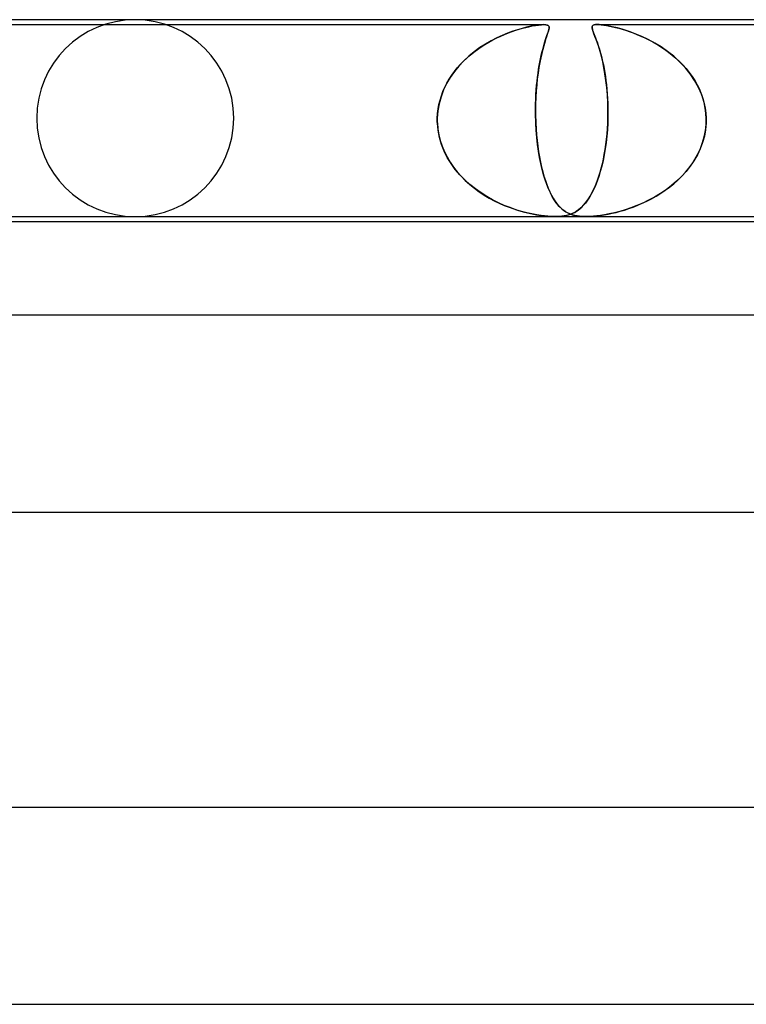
# Model space of a CAD drawing. Header units: millimetres. Extents: x -273 to 273, y -2 to 200.
# Tile 24 of 61: x -68 to -54, y 180 to 200. Entities that reach past the tile are written whole.
import ezdxf

# ---------------------------------------------------------------- set-up
doc = ezdxf.new("R2010")
doc.units = ezdxf.units.MM
doc.layers.add('HIDDEN', color=7, linetype='Continuous')
doc.layers.add('THICK', color=7, linetype='Continuous')

msp = doc.modelspace()

# ---------------------------------------------------------------- linework, layer by layer
at = {"layer": 'HIDDEN'}
for p, q in [((-70.906, 199.9), (-57.699, 199.9)), ((-58.269, 199.785), (-58.199, 199.807)), ((-58.138, 199.824), (-58.233, 199.797)), ((-58.199, 199.807), (-58.131, 199.826)), ((-58.049, 199.847), (-58.138, 199.824)), ((-58.131, 199.826), (-58.067, 199.843)), ((-58.067, 199.843), (-58.002, 199.858)), ((-57.966, 199.866), (-58.049, 199.847)), ((-58.002, 199.858), (-57.935, 199.872)), ((-57.888, 199.88), (-57.966, 199.866)), ((-57.935, 199.872), (-57.869, 199.883)), ((-57.816, 199.891), (-57.888, 199.88)), ((-57.869, 199.883), (-57.806, 199.892)), ((-57.752, 199.898), (-57.816, 199.891)), ((-57.806, 199.892), (-57.748, 199.898)), ((-57.698, 199.9), (-57.752, 199.898)), ((-57.748, 199.898), (-57.699, 199.9)), ((-57.699, 199.9), (-57.658, 199.898)), ((-57.657, 199.898), (-57.698, 199.9)), ((-57.658, 199.898), (-57.629, 199.892)), ((-57.628, 199.891), (-57.657, 199.898)), ((-57.629, 199.892), (-57.609, 199.882)), ((-57.609, 199.882), (-57.628, 199.891)), ((-57.609, 199.882), (-57.597, 199.868)), ((-57.598, 199.869), (-57.609, 199.882)), ((-57.597, 199.804), (-57.605, 199.774)), ((-57.593, 199.854), (-57.598, 199.869)), ((-57.598, 199.798), (-57.594, 199.819)), ((-57.597, 199.868), (-57.592, 199.851)), ((-57.592, 199.83), (-57.597, 199.804)), ((-57.594, 199.819), (-57.592, 199.837)), ((-57.592, 199.837), (-57.593, 199.854)), ((-57.592, 199.851), (-57.592, 199.83)), ((-56.72, 199.857), (-56.711, 199.876)), ((-56.716, 199.869), (-56.72, 199.856)), ((-56.72, 199.832), (-56.72, 199.857)), ((-56.72, 199.856), (-56.72, 199.842)), ((-56.72, 199.842), (-56.719, 199.825)), ((-56.713, 199.8), (-56.72, 199.832)), ((-56.719, 199.825), (-56.714, 199.806)), ((-56.707, 199.88), (-56.716, 199.869)), ((-56.714, 199.806), (-56.708, 199.785)), ((-56.7, 199.762), (-56.713, 199.8)), ((-56.711, 199.876), (-56.696, 199.888)), ((-56.694, 199.889), (-56.707, 199.88)), ((-56.696, 199.888), (-56.676, 199.895)), ((-56.675, 199.895), (-56.694, 199.889)), ((-56.676, 199.895), (-56.65, 199.899)), ((-56.649, 199.899), (-56.675, 199.895)), ((-56.65, 199.899), (-56.617, 199.9)), ((-56.617, 199.9), (-56.649, 199.899)), ((-56.576, 199.899), (-56.617, 199.9)), ((-56.617, 199.9), (-56.578, 199.899)), ((-56.617, 199.9), (-43.409, 199.9)), ((-56.578, 199.899), (-56.532, 199.895)), ((-56.53, 199.895), (-56.576, 199.899)), ((-56.532, 199.895), (-56.48, 199.889)), ((-56.473, 199.888), (-56.53, 199.895)), ((-56.48, 199.889), (-56.425, 199.88)), ((-56.4, 199.876), (-56.473, 199.888)), ((-56.425, 199.88), (-56.366, 199.869)), ((-56.308, 199.857), (-56.4, 199.876)), ((-56.366, 199.869), (-56.305, 199.856)), ((-56.203, 199.832), (-56.308, 199.857)), ((-56.305, 199.856), (-56.242, 199.842)), ((-56.242, 199.842), (-56.177, 199.825)), ((-56.09, 199.8), (-56.203, 199.832)), ((-56.177, 199.825), (-56.109, 199.806)), ((-56.109, 199.806), (-56.038, 199.785)), ((-55.969, 199.762), (-56.09, 199.8)), ((-58.656, 199.63), (-58.769, 199.572)), ((-58.736, 199.59), (-58.655, 199.631)), ((-58.544, 199.682), (-58.656, 199.63)), ((-58.655, 199.631), (-58.575, 199.668)), ((-58.575, 199.668), (-58.496, 199.702)), ((-58.436, 199.726), (-58.544, 199.682)), ((-58.496, 199.702), (-58.418, 199.733)), ((-58.332, 199.764), (-58.436, 199.726)), ((-58.418, 199.733), (-58.342, 199.761)), ((-58.342, 199.761), (-58.269, 199.785)), ((-58.233, 199.797), (-58.332, 199.764)), ((-57.664, 199.598), (-57.649, 199.641)), ((-57.646, 199.652), (-57.663, 199.599)), ((-57.649, 199.641), (-57.636, 199.679)), ((-57.63, 199.699), (-57.646, 199.652)), ((-57.636, 199.679), (-57.624, 199.714)), ((-57.616, 199.739), (-57.63, 199.699)), ((-57.624, 199.714), (-57.614, 199.745)), ((-57.605, 199.774), (-57.616, 199.739)), ((-57.614, 199.745), (-57.605, 199.773)), ((-57.605, 199.773), (-57.598, 199.798)), ((-56.708, 199.785), (-56.699, 199.76)), ((-56.682, 199.715), (-56.7, 199.762)), ((-56.699, 199.76), (-56.689, 199.733)), ((-56.689, 199.733), (-56.677, 199.702)), ((-56.661, 199.661), (-56.682, 199.715)), ((-56.677, 199.702), (-56.664, 199.668)), ((-56.664, 199.668), (-56.65, 199.631)), ((-56.637, 199.598), (-56.661, 199.661)), ((-56.65, 199.631), (-56.635, 199.591)), ((-56.038, 199.785), (-55.964, 199.76)), ((-55.842, 199.715), (-55.969, 199.762)), ((-55.964, 199.76), (-55.888, 199.733)), ((-55.888, 199.733), (-55.809, 199.702)), ((-55.712, 199.661), (-55.842, 199.715)), ((-55.809, 199.702), (-55.729, 199.668)), ((-55.729, 199.668), (-55.648, 199.631)), ((-55.58, 199.598), (-55.712, 199.661)), ((-55.648, 199.631), (-55.567, 199.591)), ((-58.999, 199.432), (-59.112, 199.35)), ((-59.05, 199.396), (-58.974, 199.449)), ((-58.884, 199.506), (-58.999, 199.432)), ((-58.974, 199.449), (-58.896, 199.499)), ((-58.896, 199.499), (-58.817, 199.546)), ((-58.769, 199.572), (-58.884, 199.506)), ((-58.817, 199.546), (-58.736, 199.59)), ((-57.702, 199.471), (-57.723, 199.397)), ((-57.723, 199.395), (-57.708, 199.45)), ((-57.708, 199.45), (-57.693, 199.503)), ((-57.682, 199.539), (-57.702, 199.471)), ((-57.693, 199.503), (-57.678, 199.552)), ((-57.663, 199.599), (-57.682, 199.539)), ((-57.678, 199.552), (-57.664, 199.598)), ((-56.612, 199.526), (-56.637, 199.598)), ((-56.635, 199.591), (-56.619, 199.548)), ((-56.619, 199.548), (-56.603, 199.501)), ((-56.585, 199.446), (-56.612, 199.526)), ((-56.603, 199.501), (-56.587, 199.451)), ((-56.587, 199.451), (-56.57, 199.398)), ((-56.558, 199.356), (-56.585, 199.446)), ((-55.447, 199.526), (-55.58, 199.598)), ((-55.567, 199.591), (-55.486, 199.548)), ((-55.486, 199.548), (-55.405, 199.501)), ((-55.316, 199.446), (-55.447, 199.526)), ((-55.405, 199.501), (-55.324, 199.451)), ((-55.324, 199.451), (-55.245, 199.398)), ((-55.186, 199.356), (-55.316, 199.446)), ((-59.333, 199.156), (-59.266, 199.221)), ((-59.222, 199.26), (-59.327, 199.163)), ((-59.266, 199.221), (-59.196, 199.282)), ((-59.112, 199.35), (-59.222, 199.26)), ((-59.196, 199.282), (-59.124, 199.341)), ((-59.124, 199.341), (-59.05, 199.396)), ((-57.763, 199.225), (-57.783, 199.129)), ((-57.781, 199.139), (-57.767, 199.208)), ((-57.767, 199.208), (-57.753, 199.274)), ((-57.743, 199.314), (-57.763, 199.225)), ((-57.753, 199.274), (-57.738, 199.336)), ((-57.723, 199.397), (-57.743, 199.314)), ((-57.738, 199.336), (-57.723, 199.395)), ((-56.57, 199.398), (-56.554, 199.341)), ((-56.53, 199.256), (-56.558, 199.356)), ((-56.554, 199.341), (-56.537, 199.281)), ((-56.537, 199.281), (-56.521, 199.218)), ((-56.504, 199.147), (-56.53, 199.256)), ((-56.521, 199.218), (-56.505, 199.151)), ((-55.245, 199.398), (-55.167, 199.341)), ((-55.061, 199.256), (-55.186, 199.356)), ((-55.167, 199.341), (-55.091, 199.281)), ((-55.091, 199.281), (-55.016, 199.218)), ((-54.941, 199.147), (-55.061, 199.256)), ((-55.016, 199.218), (-54.944, 199.151)), ((-59.426, 199.058), (-59.517, 198.947)), ((-59.517, 198.947), (-59.459, 199.019)), ((-59.459, 199.019), (-59.398, 199.089)), ((-59.327, 199.163), (-59.426, 199.058)), ((-59.398, 199.089), (-59.333, 199.156)), ((-57.801, 199.026), (-57.817, 198.917)), ((-57.806, 198.993), (-57.794, 199.068)), ((-57.783, 199.129), (-57.801, 199.026)), ((-57.794, 199.068), (-57.781, 199.139)), ((-56.505, 199.151), (-56.49, 199.08)), ((-56.48, 199.029), (-56.504, 199.147)), ((-56.49, 199.08), (-56.475, 199.006)), ((-56.457, 198.903), (-56.48, 199.029)), ((-56.475, 199.006), (-56.461, 198.929)), ((-54.944, 199.151), (-54.875, 199.08)), ((-54.829, 199.029), (-54.941, 199.147)), ((-54.875, 199.08), (-54.809, 199.006)), ((-54.727, 198.903), (-54.829, 199.029)), ((-54.809, 199.006), (-54.746, 198.929)), ((-59.6, 198.828), (-59.674, 198.703)), ((-59.622, 198.793), (-59.571, 198.871)), ((-59.517, 198.947), (-59.6, 198.828)), ((-59.571, 198.871), (-59.517, 198.947)), ((-57.832, 198.801), (-57.844, 198.679)), ((-57.837, 198.75), (-57.828, 198.834)), ((-57.817, 198.917), (-57.832, 198.801)), ((-57.828, 198.834), (-57.817, 198.915)), ((-57.817, 198.915), (-57.806, 198.993)), ((-56.461, 198.929), (-56.449, 198.848)), ((-56.437, 198.768), (-56.457, 198.903)), ((-56.449, 198.848), (-56.437, 198.764)), ((-54.746, 198.929), (-54.688, 198.848)), ((-54.636, 198.768), (-54.727, 198.903)), ((-54.688, 198.848), (-54.633, 198.764)), ((-59.748, 198.544), (-59.711, 198.629)), ((-59.674, 198.703), (-59.737, 198.572)), ((-59.711, 198.629), (-59.668, 198.713)), ((-59.668, 198.713), (-59.622, 198.793)), ((-57.844, 198.679), (-57.854, 198.552)), ((-57.853, 198.573), (-57.846, 198.663)), ((-57.846, 198.663), (-57.837, 198.75)), ((-56.421, 198.625), (-56.437, 198.768)), ((-56.437, 198.764), (-56.426, 198.677)), ((-56.426, 198.677), (-56.417, 198.587)), ((-56.408, 198.476), (-56.421, 198.625)), ((-54.557, 198.625), (-54.636, 198.768)), ((-54.633, 198.764), (-54.584, 198.677)), ((-54.584, 198.677), (-54.539, 198.587)), ((-54.493, 198.476), (-54.557, 198.625)), ((-59.788, 198.435), (-59.827, 198.294)), ((-59.808, 198.367), (-59.781, 198.456)), ((-59.737, 198.572), (-59.788, 198.435)), ((-59.781, 198.456), (-59.748, 198.544)), ((-57.862, 198.42), (-57.866, 198.283)), ((-57.863, 198.388), (-57.859, 198.482)), ((-57.854, 198.552), (-57.862, 198.42)), ((-57.859, 198.482), (-57.853, 198.573)), ((-56.417, 198.587), (-56.41, 198.494)), ((-56.41, 198.494), (-56.403, 198.398)), ((-56.4, 198.321), (-56.408, 198.476)), ((-54.539, 198.587), (-54.5, 198.494)), ((-54.5, 198.494), (-54.467, 198.398)), ((-54.445, 198.321), (-54.493, 198.476)), ((-59.827, 198.294), (-59.852, 198.148)), ((-59.847, 198.186), (-59.83, 198.277)), ((-59.83, 198.277), (-59.808, 198.367)), ((-57.866, 198.283), (-57.868, 198.142)), ((-57.867, 198.196), (-57.866, 198.293)), ((-57.866, 198.293), (-57.863, 198.388)), ((-56.403, 198.398), (-56.399, 198.301)), ((-56.396, 198.162), (-56.4, 198.321)), ((-56.399, 198.301), (-56.397, 198.202)), ((-56.397, 198.202), (-56.396, 198.102)), ((-54.467, 198.398), (-54.44, 198.301)), ((-54.413, 198.162), (-54.445, 198.321)), ((-54.44, 198.301), (-54.42, 198.202)), ((-54.42, 198.202), (-54.406, 198.102)), ((-59.852, 198.148), (-59.863, 198)), ((-59.863, 198), (-59.858, 198.093)), ((-59.863, 197.983), (-59.863, 198)), ((-59.863, 198), (-59.863, 197.983)), ((-59.858, 198.093), (-59.847, 198.186)), ((-57.868, 198.142), (-57.866, 198)), ((-57.867, 198.099), (-57.867, 198.196)), ((-57.866, 198), (-57.867, 198.099)), ((-57.866, 198), (-57.865, 197.983)), ((-57.865, 197.983), (-57.866, 198)), ((-56.397, 198), (-56.398, 197.983)), ((-56.398, 197.983), (-56.397, 198)), ((-56.397, 198), (-56.396, 198.162)), ((-56.396, 198.102), (-56.397, 198)), ((-54.4, 198), (-54.413, 198.162)), ((-54.406, 198.102), (-54.4, 198)), ((-54.4, 197.983), (-54.4, 198)), ((-54.4, 198), (-54.4, 197.983)), ((-59.863, 197.967), (-59.863, 197.983)), ((-59.863, 197.983), (-59.863, 197.967)), ((-59.863, 197.95), (-59.863, 197.967)), ((-59.863, 197.967), (-59.863, 197.95)), ((-59.863, 197.933), (-59.863, 197.95)), ((-59.863, 197.95), (-59.863, 197.933)), ((-59.863, 197.917), (-59.863, 197.933)), ((-59.863, 197.933), (-59.863, 197.917)), ((-59.862, 197.9), (-59.863, 197.917)), ((-59.863, 197.917), (-59.862, 197.9)), ((-59.848, 197.753), (-59.862, 197.9)), ((-59.862, 197.9), (-59.852, 197.781)), ((-57.865, 197.983), (-57.865, 197.967)), ((-57.865, 197.967), (-57.865, 197.983)), ((-57.865, 197.967), (-57.864, 197.95)), ((-57.864, 197.95), (-57.865, 197.967)), ((-57.864, 197.95), (-57.863, 197.933)), ((-57.863, 197.933), (-57.864, 197.95)), ((-57.863, 197.933), (-57.863, 197.917)), ((-57.863, 197.917), (-57.863, 197.933)), ((-57.863, 197.917), (-57.862, 197.9)), ((-57.862, 197.9), (-57.863, 197.917)), ((-57.862, 197.9), (-57.856, 197.781)), ((-57.854, 197.753), (-57.862, 197.9)), ((-56.401, 197.9), (-56.408, 197.766)), ((-56.407, 197.79), (-56.401, 197.9)), ((-56.4, 197.917), (-56.401, 197.9)), ((-56.401, 197.9), (-56.4, 197.917)), ((-56.399, 197.933), (-56.4, 197.917)), ((-56.4, 197.917), (-56.399, 197.933)), ((-56.398, 197.967), (-56.399, 197.95)), ((-56.399, 197.95), (-56.398, 197.967)), ((-56.399, 197.95), (-56.399, 197.933)), ((-56.399, 197.933), (-56.399, 197.95)), ((-56.398, 197.983), (-56.398, 197.967)), ((-56.398, 197.967), (-56.398, 197.983)), ((-54.401, 197.9), (-54.413, 197.766)), ((-54.41, 197.79), (-54.401, 197.9)), ((-54.401, 197.9), (-54.4, 197.917)), ((-54.4, 197.917), (-54.401, 197.9)), ((-54.399, 197.967), (-54.4, 197.983)), ((-54.4, 197.983), (-54.399, 197.967)), ((-54.4, 197.933), (-54.399, 197.95)), ((-54.399, 197.95), (-54.4, 197.933)), ((-54.4, 197.917), (-54.4, 197.933)), ((-54.4, 197.933), (-54.4, 197.917)), ((-54.399, 197.95), (-54.399, 197.967)), ((-54.399, 197.967), (-54.399, 197.95)), ((-59.852, 197.781), (-59.833, 197.663)), ((-59.821, 197.608), (-59.848, 197.753)), ((-59.833, 197.663), (-59.804, 197.545)), ((-59.779, 197.467), (-59.821, 197.608)), ((-57.856, 197.781), (-57.847, 197.663)), ((-57.842, 197.608), (-57.854, 197.753)), ((-57.847, 197.663), (-57.836, 197.545)), ((-57.827, 197.467), (-57.842, 197.608)), ((-56.419, 197.633), (-56.434, 197.503)), ((-56.426, 197.572), (-56.415, 197.68)), ((-56.408, 197.766), (-56.419, 197.633)), ((-56.415, 197.68), (-56.407, 197.79)), ((-54.437, 197.633), (-54.474, 197.503)), ((-54.453, 197.572), (-54.427, 197.68)), ((-54.413, 197.766), (-54.437, 197.633)), ((-54.427, 197.68), (-54.41, 197.79)), ((-59.804, 197.545), (-59.766, 197.431)), ((-59.725, 197.331), (-59.779, 197.467)), ((-59.766, 197.431), (-59.72, 197.319)), ((-57.836, 197.545), (-57.822, 197.431)), ((-57.808, 197.331), (-57.827, 197.467)), ((-57.822, 197.431), (-57.806, 197.319)), ((-56.454, 197.363), (-56.439, 197.466)), ((-56.434, 197.503), (-56.452, 197.376)), ((-56.439, 197.466), (-56.426, 197.572)), ((-54.527, 197.363), (-54.487, 197.466)), ((-54.474, 197.503), (-54.522, 197.376)), ((-54.487, 197.466), (-54.453, 197.572)), ((-59.66, 197.201), (-59.725, 197.331)), ((-59.72, 197.319), (-59.666, 197.212)), ((-59.666, 197.212), (-59.604, 197.107)), ((-59.585, 197.077), (-59.66, 197.201)), ((-57.786, 197.201), (-57.808, 197.331)), ((-57.806, 197.319), (-57.788, 197.212)), ((-57.788, 197.212), (-57.768, 197.107)), ((-57.762, 197.077), (-57.786, 197.201)), ((-56.473, 197.253), (-56.497, 197.135)), ((-56.49, 197.167), (-56.471, 197.264)), ((-56.452, 197.376), (-56.473, 197.253)), ((-56.471, 197.264), (-56.454, 197.363)), ((-54.58, 197.253), (-54.649, 197.135)), ((-54.629, 197.167), (-54.575, 197.264)), ((-54.522, 197.376), (-54.58, 197.253)), ((-54.575, 197.264), (-54.527, 197.363)), ((-59.604, 197.107), (-59.536, 197.007)), ((-59.5, 196.96), (-59.585, 197.077)), ((-59.536, 197.007), (-59.461, 196.912)), ((-57.768, 197.107), (-57.746, 197.007)), ((-57.735, 196.96), (-57.762, 197.077)), ((-57.746, 197.007), (-57.722, 196.912)), ((-56.523, 197.023), (-56.552, 196.916)), ((-56.533, 196.986), (-56.511, 197.075)), ((-56.497, 197.135), (-56.523, 197.023)), ((-56.511, 197.075), (-56.49, 197.167)), ((-54.726, 197.023), (-54.811, 196.916)), ((-54.754, 196.986), (-54.689, 197.075)), ((-54.649, 197.135), (-54.726, 197.023)), ((-54.689, 197.075), (-54.629, 197.167)), ((-59.407, 196.849), (-59.5, 196.96)), ((-59.461, 196.912), (-59.38, 196.821)), ((-59.306, 196.746), (-59.407, 196.849)), ((-59.38, 196.821), (-59.295, 196.734)), ((-57.705, 196.849), (-57.735, 196.96)), ((-57.722, 196.912), (-57.697, 196.821)), ((-57.673, 196.746), (-57.705, 196.849)), ((-57.697, 196.821), (-57.669, 196.734)), ((-56.584, 196.815), (-56.617, 196.719)), ((-56.608, 196.743), (-56.582, 196.82)), ((-56.552, 196.916), (-56.584, 196.815)), ((-56.582, 196.82), (-56.557, 196.901)), ((-56.557, 196.901), (-56.533, 196.986)), ((-54.904, 196.815), (-55.003, 196.719)), ((-54.977, 196.743), (-54.899, 196.82)), ((-54.811, 196.916), (-54.904, 196.815)), ((-54.899, 196.82), (-54.824, 196.901)), ((-54.824, 196.901), (-54.754, 196.986)), ((-59.2, 196.649), (-59.306, 196.746)), ((-59.295, 196.734), (-59.204, 196.653)), ((-59.204, 196.653), (-59.109, 196.576)), ((-59.089, 196.561), (-59.2, 196.649)), ((-57.639, 196.649), (-57.673, 196.746)), ((-57.669, 196.734), (-57.64, 196.653)), ((-57.64, 196.653), (-57.61, 196.576)), ((-57.604, 196.561), (-57.639, 196.649)), ((-56.695, 196.535), (-56.665, 196.6)), ((-56.652, 196.63), (-56.689, 196.547)), ((-56.665, 196.6), (-56.636, 196.669)), ((-56.617, 196.719), (-56.652, 196.63)), ((-56.636, 196.669), (-56.608, 196.743)), ((-55.233, 196.535), (-55.145, 196.6)), ((-55.107, 196.63), (-55.217, 196.547)), ((-55.145, 196.6), (-55.059, 196.669)), ((-55.003, 196.719), (-55.107, 196.63)), ((-55.059, 196.669), (-54.977, 196.743)), ((-59.109, 196.576), (-59.011, 196.505)), ((-58.975, 196.48), (-59.089, 196.561)), ((-59.011, 196.505), (-58.911, 196.439)), ((-58.858, 196.407), (-58.975, 196.48)), ((-58.911, 196.439), (-58.809, 196.378)), ((-58.74, 196.34), (-58.858, 196.407)), ((-57.61, 196.576), (-57.578, 196.505)), ((-57.567, 196.48), (-57.604, 196.561)), ((-57.578, 196.505), (-57.545, 196.439)), ((-57.528, 196.407), (-57.567, 196.48)), ((-57.545, 196.439), (-57.512, 196.378)), ((-57.488, 196.34), (-57.528, 196.407)), ((-56.792, 196.363), (-56.759, 196.416)), ((-56.729, 196.469), (-56.77, 196.398)), ((-56.759, 196.416), (-56.726, 196.474)), ((-56.689, 196.547), (-56.729, 196.469)), ((-56.726, 196.474), (-56.695, 196.535)), ((-55.512, 196.363), (-55.418, 196.416)), ((-55.331, 196.469), (-55.449, 196.398)), ((-55.418, 196.416), (-55.324, 196.474)), ((-55.217, 196.547), (-55.331, 196.469)), ((-55.324, 196.474), (-55.233, 196.535)), ((-58.809, 196.378), (-58.707, 196.323)), ((-58.621, 196.281), (-58.74, 196.34)), ((-58.707, 196.323), (-58.606, 196.274)), ((-58.502, 196.228), (-58.621, 196.281)), ((-58.606, 196.274), (-58.505, 196.229)), ((-58.505, 196.229), (-58.405, 196.19)), ((-58.384, 196.182), (-58.502, 196.228)), ((-57.512, 196.378), (-57.477, 196.323)), ((-57.447, 196.281), (-57.488, 196.34)), ((-57.477, 196.323), (-57.442, 196.274)), ((-57.404, 196.228), (-57.447, 196.281)), ((-57.442, 196.274), (-57.406, 196.229)), ((-57.406, 196.229), (-57.369, 196.19)), ((-57.36, 196.182), (-57.404, 196.228)), ((-56.9, 196.223), (-56.946, 196.177)), ((-56.928, 196.194), (-56.894, 196.23)), ((-56.856, 196.274), (-56.9, 196.223)), ((-56.894, 196.23), (-56.859, 196.27)), ((-56.859, 196.27), (-56.825, 196.314)), ((-56.812, 196.332), (-56.856, 196.274)), ((-56.825, 196.314), (-56.792, 196.363)), ((-56.77, 196.398), (-56.812, 196.332)), ((-55.811, 196.223), (-55.93, 196.177)), ((-55.885, 196.194), (-55.793, 196.23)), ((-55.691, 196.274), (-55.811, 196.223)), ((-55.793, 196.23), (-55.7, 196.27)), ((-55.7, 196.27), (-55.606, 196.314)), ((-55.57, 196.332), (-55.691, 196.274)), ((-55.606, 196.314), (-55.512, 196.363)), ((-55.449, 196.398), (-55.57, 196.332)), ((-58.405, 196.19), (-58.308, 196.155)), ((-58.268, 196.141), (-58.384, 196.182)), ((-58.308, 196.155), (-58.213, 196.124)), ((-58.154, 196.107), (-58.268, 196.141)), ((-58.213, 196.124), (-58.121, 196.098)), ((-58.045, 196.078), (-58.154, 196.107)), ((-58.121, 196.098), (-58.029, 196.074)), ((-57.94, 196.054), (-58.045, 196.078)), ((-58.029, 196.074), (-57.938, 196.054)), ((-57.842, 196.036), (-57.94, 196.054)), ((-57.938, 196.054), (-57.848, 196.037)), ((-57.848, 196.037), (-57.761, 196.023)), ((-57.756, 196.022), (-57.842, 196.036)), ((-57.761, 196.023), (-57.678, 196.012)), ((-57.683, 196.013), (-57.756, 196.022)), ((-57.62, 196.007), (-57.683, 196.013)), ((-57.678, 196.012), (-57.601, 196.005)), ((-57.566, 196.003), (-57.62, 196.007)), ((-57.601, 196.005), (-57.531, 196.001)), ((-57.516, 196.001), (-57.566, 196.003)), ((-57.531, 196.001), (-57.467, 196)), ((-57.467, 196), (-57.516, 196.001)), ((-57.421, 196.001), (-57.467, 196)), ((-57.467, 196), (-57.408, 196.001)), ((-57.377, 196.003), (-57.421, 196.001)), ((-57.408, 196.001), (-57.351, 196.005)), ((-57.334, 196.007), (-57.377, 196.003)), ((-57.369, 196.19), (-57.331, 196.155)), ((-57.315, 196.141), (-57.36, 196.182)), ((-57.351, 196.005), (-57.297, 196.012)), ((-57.288, 196.013), (-57.334, 196.007)), ((-57.331, 196.155), (-57.293, 196.124)), ((-57.268, 196.107), (-57.315, 196.141)), ((-57.297, 196.012), (-57.244, 196.022)), ((-57.293, 196.124), (-57.254, 196.098)), ((-57.24, 196.022), (-57.288, 196.013)), ((-57.22, 196.078), (-57.268, 196.107)), ((-57.254, 196.098), (-57.213, 196.074)), ((-57.244, 196.022), (-57.196, 196.034)), ((-57.19, 196.036), (-57.24, 196.022)), ((-57.17, 196.054), (-57.22, 196.078)), ((-57.213, 196.074), (-57.169, 196.054)), ((-57.196, 196.034), (-57.151, 196.049)), ((-57.139, 196.054), (-57.19, 196.036)), ((-57.118, 196.036), (-57.17, 196.054)), ((-57.169, 196.054), (-57.121, 196.037)), ((-57.151, 196.049), (-57.11, 196.067)), ((-57.089, 196.077), (-57.139, 196.054)), ((-57.121, 196.037), (-57.071, 196.023)), ((-57.068, 196.022), (-57.118, 196.036)), ((-57.11, 196.067), (-57.072, 196.086)), ((-57.04, 196.105), (-57.089, 196.077)), ((-57.072, 196.086), (-57.035, 196.108)), ((-57.071, 196.023), (-57.017, 196.012)), ((-57.02, 196.013), (-57.068, 196.022)), ((-56.992, 196.138), (-57.04, 196.105)), ((-57.035, 196.108), (-56.999, 196.133)), ((-56.975, 196.007), (-57.02, 196.013)), ((-57.017, 196.012), (-56.961, 196.005)), ((-56.999, 196.133), (-56.964, 196.162)), ((-56.946, 196.177), (-56.992, 196.138)), ((-56.933, 196.003), (-56.975, 196.007)), ((-56.964, 196.162), (-56.928, 196.194)), ((-56.961, 196.005), (-56.903, 196.001)), ((-56.889, 196.001), (-56.933, 196.003)), ((-56.903, 196.001), (-56.843, 196)), ((-56.843, 196), (-56.889, 196.001)), ((-56.843, 196), (-56.78, 196.001)), ((-56.795, 196.001), (-56.843, 196)), ((-56.744, 196.003), (-56.795, 196.001)), ((-56.78, 196.001), (-56.712, 196.005)), ((-56.688, 196.007), (-56.744, 196.003)), ((-56.712, 196.005), (-56.637, 196.012)), ((-56.624, 196.013), (-56.688, 196.007)), ((-56.637, 196.012), (-56.558, 196.022)), ((-56.55, 196.022), (-56.624, 196.013)), ((-56.558, 196.022), (-56.476, 196.034)), ((-56.465, 196.036), (-56.55, 196.022)), ((-56.476, 196.034), (-56.393, 196.049)), ((-56.369, 196.054), (-56.465, 196.036)), ((-56.393, 196.049), (-56.31, 196.067)), ((-56.266, 196.077), (-56.369, 196.054)), ((-56.31, 196.067), (-56.229, 196.086)), ((-56.158, 196.105), (-56.266, 196.077)), ((-56.229, 196.086), (-56.147, 196.108)), ((-56.046, 196.138), (-56.158, 196.105)), ((-56.147, 196.108), (-56.062, 196.133)), ((-56.062, 196.133), (-55.975, 196.162)), ((-55.93, 196.177), (-56.046, 196.138)), ((-55.975, 196.162), (-55.885, 196.194))]:
    msp.add_line(p, q, dxfattribs=at)
for start, end in [(90, 180), (0, 90), (270, 0), (180, 270)]:
    msp.add_arc((-66, 198), 2, start, end, dxfattribs=at)
at = {"layer": 'THICK'}
for p, q in [((0, 200), (-163, 200)), ((-140.152, 196), (-2, 196)), ((-139.004, 195.9), (-28.579, 195.9)), ((0, 194), (-167.25, 194)), ((-143.943, 190), (-1.784, 190)), ((0, 184), (-172.5, 184)), ((-148.467, 180), (-1.829, 180))]:
    msp.add_line(p, q, dxfattribs=at)

doc.saveas('drawing.dxf')
